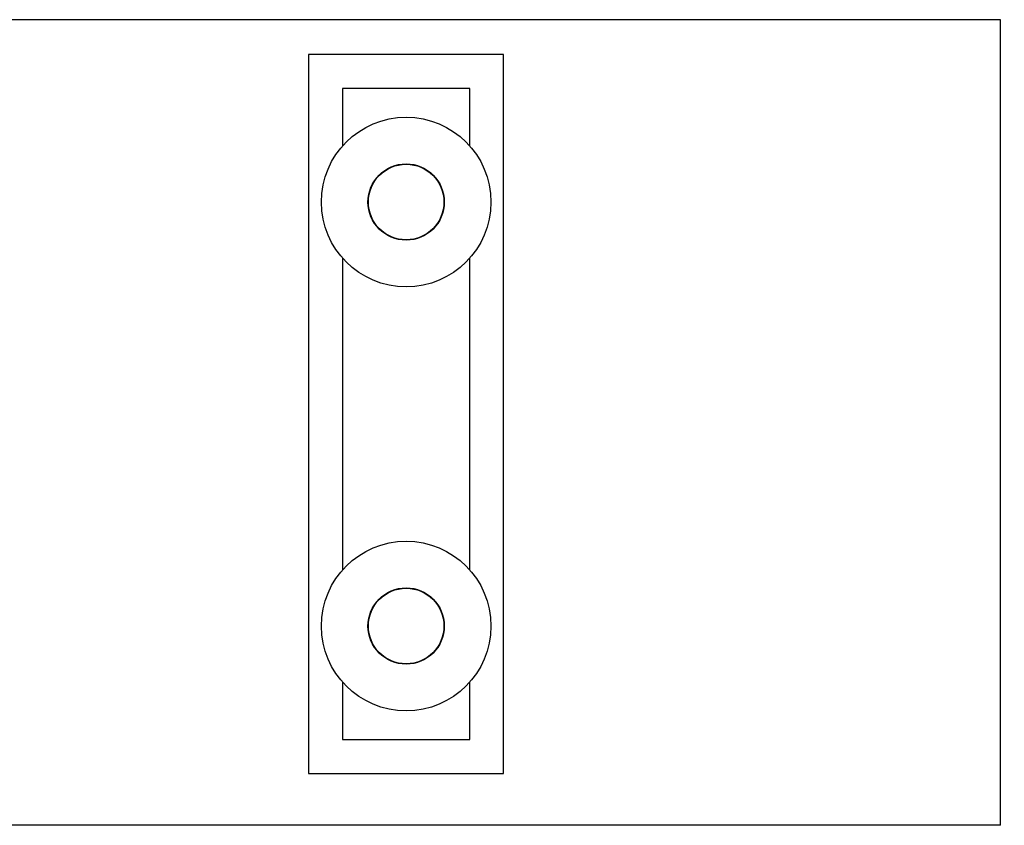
# Model space of a CAD drawing. Header units: inches. Extents: x 0 to 29700, y -16 to 21000.
# Tile 175 of 213: x 20623 to 21784, y 15821 to 16771. Entities that reach past the tile are written whole.
import ezdxf

# ---------------------------------------------------------------- set-up
doc = ezdxf.new("R2010")
doc.units = ezdxf.units.IN
doc.layers.add('1', color=7, linetype='Continuous', true_color=0xffffff)
doc.layers.add('254', color=7, linetype='Continuous', true_color=0xffffff)
doc.styles.add('latin_extended', font='simplex.shx')
doc.dimstyles.get("Standard").update_dxf_attribs({"dimtxt": 0.18, "dimasz": 0.18, "dimexe": 0.18, "dimexo": 0.0625, "dimgap": 0.09, "dimtad": 0, "dimtih": 1, "dimtoh": 1, "dimdec": 4, "dimzin": 0, "dimdsep": 46, "dimtxsty": 'Standard', "dimcen": 0.09, "dimadec": 0, "dimazin": 0, "dimtfac": 1, "dimtdec": 4, "dimtofl": 0, "dimtmove": 0, "dimatfit": 3, "dimfxl": 1, "dimtolj": 1, "dimtzin": 0, "dimarcsym": 0})

# ---------------------------------------------------------------- blocks, each defined once
blk = doc.blocks.new('_U6')
at = {"layer": '254', "color": 3, "linetype": 'Continuous', "lineweight": 13, "transparency": 16777216}
for p, q in [((27997.1, 16631.6), (27997.1, 12876.6)), ((18879.5, 15130.9), (18879.5, 12876.6)), ((19054.5, 12926.6), (27822.1, 12926.6))]:
    blk.add_line(p, q, dxfattribs=at)
at = {"layer": '254', "color": 3, "transparency": 16777216}
for points in [[(19054.5, 12955.7), (19054.5, 12897.4), (18879.5, 12926.6)], [(27822.1, 12897.4), (27822.1, 12955.7), (27997.1, 12926.6)]]:
    blk.add_solid(points, dxfattribs=at)
at = {"layer": 'Defpoints', "color": 0, "transparency": 16777216}
for p in [(27997.1, 16681.6), (18879.5, 15180.9), (27997.1, 12926.6)]:
    blk.add_point(p, dxfattribs=at)
at = {"layer": '254', "color": 2, "lineweight": 13, "transparency": 16777216, "insert": (23163.3, 13189.1), "char_height": 175, "attachment_point": 1, "style": 'latin_extended'}
blk.add_mtext('\\A1;9118', dxfattribs=at)

msp = doc.modelspace()

# ---------------------------------------------------------------- linework, layer by layer
at = {"layer": '1', "color": 2, "linetype": 'Continuous', "lineweight": 25}
for p, q in [((21779.499, 16770.9), (19499.499, 16770.9)), ((21779.499, 15820.9), (21779.499, 16770.9)), ((21193.499, 16729.9), (20963.499, 16729.9)), ((20963.499, 16729.9), (20963.499, 15881.9)), ((21193.499, 15881.9), (21193.499, 16729.9)), ((21153.499, 16689.9), (21003.499, 16689.9)), ((21003.499, 16689.9), (21003.499, 16622.04)), ((21153.499, 16622.04), (21153.499, 16689.9)), ((21003.499, 16489.752), (21003.499, 16122.048)), ((21153.499, 16122.048), (21153.499, 16489.752)), ((21003.499, 15989.76), (21003.499, 15921.9)), ((21153.499, 15921.9), (21153.499, 15989.76)), ((21003.499, 15921.9), (21153.499, 15921.9)), ((20963.499, 15881.9), (21193.499, 15881.9)), ((21779.499, 15820.9), (19499.499, 15820.9))]:
    msp.add_line(p, q, dxfattribs=at)
for centre, radius in [((21078.499, 16555.9), 100), ((21078.499, 16555.9), 45), ((21078.499, 16555.9), 44.55), ((21078.499, 16055.9), 100), ((21078.499, 16055.9), 45), ((21078.499, 16055.9), 44.55)]:
    msp.add_circle(centre, radius, dxfattribs=at)

# ---------------------------------------------------------------- dimensions: what is measured, and where the dimension line sits
at = {"layer": '254', "color": 2, "linetype": 'Continuous', "lineweight": 13}
dim = msp.add_linear_dim(base=(27997.065, 12926.581), p1=(18879.499, 15180.9), p2=(27997.065, 16681.628), dimstyle='Standard', override={"dimscale": 50, "dimtxt": 3.5, "dimasz": 3.5, "dimexe": 1, "dimexo": 1, "dimgap": 1.75, "dimtad": 1, "dimtih": 1, "dimtoh": 0, "dimdec": 0, "dimlfac": 1, "dimzin": 8, "dimdsep": 46, "dimlunit": 2, "dimtxsty": 'latin_extended', "dimsah": 1, "dimse1": 0, "dimse2": 0, "dimsd1": 0, "dimsd2": 0, "dimclrd": 3, "dimclre": 3, "dimclrt": 2, "dimtol": 0, "dimtm": -0.1, "dimtfac": 0.714286, "dimtdec": 3, "dimtofl": 1, "dimtmove": 0, "dimtzin": 8, "dimlwd": 13, "dimlwe": 13}, dxfattribs=at)
dim.commit()
dim.dimension.update_dxf_attribs({"geometry": '_U6', "text_midpoint": (23438.282, 12926.581), "dimtype": 160})

doc.saveas('drawing.dxf')
